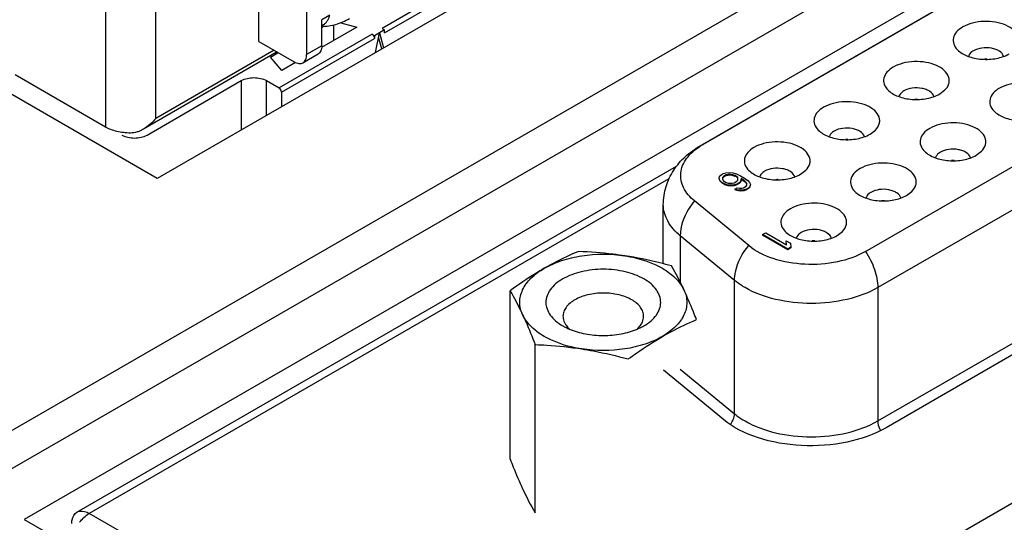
# Paper-space layout '61767N-2-A-2_1_1' of a CAD drawing. Header units: millimetres. Extents: x 0 to 594, y 1 to 420.
# Tile 31 of 222: x 253.83 to 262.14, y 97.07 to 101.31. Entities that reach past the tile are written whole.
import ezdxf

# ---------------------------------------------------------------- set-up
doc = ezdxf.new("R2010")
doc.units = ezdxf.units.MM
doc.header["$LTSCALE"] = 32.67
for name, color, linetype in [('61756N-0_DXF_CONTINUOUS_LINE', 7, 'CONTINUOUS'), ('61757N-1_DXF_CONTINUOUS_LINE', 7, 'CONTINUOUS'), ('61852N-1_DXF_CONTINUOUS_LINE', 7, 'CONTINUOUS'), ('C-1734354-1-DXF_CONTINUOUS_LINE', 7, 'CONTINUOUS'), ('MC_1_5-7-GF-DXF_CONTINUOUS_LINE', 7, 'CONTINUOUS'), ('U3-PXC_18471DXF_CONTINUOUS_LINE', 7, 'CONTINUOUS')]:
    doc.layers.add(name, color=color, linetype=linetype)

psp = doc.layouts.new('61767N-2-A-2_1_1')

# ---------------------------------------------------------------- linework, layer by layer
at = {"layer": '61756N-0_DXF_CONTINUOUS_LINE', "color": 9, "linetype": 'Continuous'}
psp.add_line((279.0236, 112.4255), (253.483, 97.6798), dxfattribs=at)
at = {"layer": '61756N-0_DXF_CONTINUOUS_LINE', "color": 7, "linetype": 'Continuous'}
for p, q in [((267.9292, 107.4409), (254.9892, 99.97)), ((254.9892, 99.97), (253.2497, 100.9743))]:
    psp.add_line(p, q, dxfattribs=at)
at = {"layer": '61757N-1_DXF_CONTINUOUS_LINE', "color": 7, "linetype": 'Continuous'}
for p, q in [((254.3114, 97.1513), (259.3747, 100.0745)), ((262.9123, 98.8862), (261.1427, 97.8645)), ((259.7691, 97.9339), (259.2624, 98.3517))]:
    psp.add_line(p, q, dxfattribs=at)
at = {"layer": '61757N-1_DXF_CONTINUOUS_LINE', "color": 9, "linetype": 'Continuous'}
for p, q in [((259.3096, 99.9659), (254.4164, 97.1409)), ((258.2348, 94.9364), (262.7243, 97.5284)), ((258.2348, 94.9364), (254.4164, 97.1409))]:
    psp.add_line(p, q, dxfattribs=at)
at = {"layer": '61757N-1_DXF_CONTINUOUS_LINE', "color": 7, "linetype": 'Continuous'}
psp.add_arc((254.6087, 96.8608), 0.342, 140.22807, 143.18102, dxfattribs=at)
for points, knots in [([(261.1427, 97.8645), (261.0417, 97.8061), (260.8045, 97.7252), (260.4304, 97.6989), (260.069, 97.76), (259.8527, 97.865), (259.7691, 97.9339)], [0, 0, 0, 0, 0.243116, 0.512099, 0.774342, 1, 1, 1, 1]), ([(254.3114, 97.1513), (254.3184, 97.1553), (254.3531, 97.1679), (254.392, 97.155), (254.4164, 97.1409)], [0, 0, 0, 0, 0.220938, 1, 1, 1, 1]), ([(254.2679, 97.0551), (254.2679, 97.0658), (254.2703, 97.1013), (254.2895, 97.1386), (254.3114, 97.1513)], [0, 0, 0, 0, 0.295353, 1, 1, 1, 1])]:
    psp.add_open_spline(points, degree=3, knots=knots, dxfattribs=at)
for points in [[(254.3459, 97.0795), (254.3536, 97.0888), (254.3618, 97.0977), (254.3705, 97.106)], [(254.3705, 97.106), (254.3845, 97.1192), (254.3998, 97.1313), (254.4164, 97.1409)]]:
    psp.add_open_spline(points, degree=3, dxfattribs=at)
at = {"layer": '61852N-1_DXF_CONTINUOUS_LINE', "color": 7, "linetype": 'Continuous'}
for p, q in [((253.4427, 97.3356), (285.3685, 115.7678)), ((266.224, 104.2249), (253.867, 97.0907)), ((253.867, 97.0907), (258.2157, 94.58))]:
    psp.add_line(p, q, dxfattribs=at)
at = {"layer": 'C-1734354-1-DXF_CONTINUOUS_LINE', "color": 7, "linetype": 'Continuous'}
for p, q in [((259.5731, 100.247), (261.7212, 101.4871)), ((261.7456, 101.498), (259.5975, 100.2578)), ((260.9687, 99.353), (263.3128, 100.7064)), ((261.595, 100.6841), (261.6398, 100.718)), ((261.0074, 100.3448), (261.0522, 100.3788)), ((261.9036, 100.1666), (261.9485, 100.2006)), ((259.7368, 99.9887), (259.75, 100.0015)), ((259.75, 100.0015), (259.7677, 100.0117)), ((259.7677, 100.0117), (259.7899, 100.0193)), ((259.7938, 100.0007), (259.769, 99.9864)), ((259.7938, 99.9958), (259.769, 99.9815)), ((259.7899, 100.0193), (259.8211, 100.0217)), ((259.8089, 100.0042), (259.7938, 100.0007)), ((259.7938, 100.0007), (259.7938, 99.9958)), ((259.7938, 99.9958), (259.8089, 99.9993)), ((259.8285, 100.0052), (259.8089, 100.0042)), ((259.8089, 100.0042), (259.8089, 99.9993)), ((259.8089, 99.9993), (259.8285, 100.0003)), ((259.8211, 100.0217), (259.8497, 100.0174)), ((259.8285, 100.0052), (259.8285, 100.0003)), ((259.8491, 100.0014), (259.8285, 100.0052)), ((259.8285, 100.0003), (259.8491, 99.9965)), ((259.8491, 100.0014), (259.8491, 99.9965)), ((259.8662, 99.9956), (259.8491, 100.0014)), ((259.8491, 99.9965), (259.8662, 99.9907)), ((259.8497, 100.0174), (259.8794, 100.0085)), ((259.8662, 99.9956), (259.8662, 99.9907)), ((259.8798, 99.9878), (259.8662, 99.9956)), ((259.8798, 99.9829), (259.8662, 99.9907)), ((259.8794, 100.0085), (259.9145, 99.9923)), ((259.9145, 99.9923), (259.9461, 99.974)), ((260.4198, 100.0056), (260.4646, 100.0395)), ((259.7327, 99.9707), (259.7368, 99.9887)), ((259.7327, 99.9707), (259.7327, 99.9658)), ((259.7401, 99.9541), (259.7327, 99.9707)), ((259.7327, 99.9658), (259.7401, 99.9492)), ((259.7401, 99.9541), (259.7401, 99.9492)), ((259.7556, 99.937), (259.7401, 99.9541)), ((259.7401, 99.9492), (259.7556, 99.9321)), ((259.7556, 99.937), (259.7556, 99.9321)), ((259.7782, 99.924), (259.7556, 99.937)), ((259.7782, 99.9191), (259.7556, 99.9321)), ((259.7629, 99.9777), (259.7613, 99.9664)), ((259.7613, 99.9664), (259.7678, 99.9545)), ((259.769, 99.9864), (259.7629, 99.9777)), ((259.7629, 99.9728), (259.769, 99.9815)), ((259.7678, 99.9545), (259.7778, 99.9446)), ((259.769, 99.9864), (259.769, 99.9815)), ((259.7778, 99.9446), (259.7914, 99.9368)), ((259.7782, 99.924), (259.7782, 99.9191)), ((259.8078, 99.915), (259.7782, 99.924)), ((259.7782, 99.9191), (259.8078, 99.9101)), ((259.7914, 99.9368), (259.8084, 99.931)), ((259.8078, 99.915), (259.8078, 99.9101)), ((259.832, 99.9133), (259.8078, 99.915)), ((259.8078, 99.9101), (259.832, 99.9084)), ((259.8084, 99.931), (259.8245, 99.9299)), ((259.8245, 99.9299), (259.8442, 99.9308)), ((259.8632, 99.9157), (259.832, 99.9133)), ((259.832, 99.9133), (259.832, 99.9084)), ((259.832, 99.9084), (259.8632, 99.9108)), ((259.8442, 99.9308), (259.8593, 99.9343)), ((259.8593, 99.9343), (259.884, 99.9486)), ((259.8854, 99.9233), (259.8632, 99.9157)), ((259.8632, 99.9108), (259.8854, 99.9184)), ((259.8632, 99.9157), (259.8632, 99.9108)), ((259.8798, 99.9878), (259.8798, 99.9829)), ((259.8898, 99.978), (259.8798, 99.9878)), ((259.8798, 99.9829), (259.8898, 99.9731)), ((259.884, 99.9486), (259.8901, 99.9573)), ((259.9031, 99.9335), (259.8854, 99.9233)), ((259.9031, 99.9286), (259.8854, 99.9184)), ((259.8854, 99.9233), (259.8854, 99.9184)), ((259.8917, 99.9687), (259.8898, 99.978)), ((259.8901, 99.9573), (259.8917, 99.9687)), ((259.9162, 99.9464), (259.9031, 99.9335)), ((259.9031, 99.9286), (259.9162, 99.9415)), ((259.9031, 99.9335), (259.9031, 99.9286)), ((259.9194, 99.969), (259.9162, 99.9464)), ((259.9162, 99.9415), (259.9194, 99.9641)), ((259.9162, 99.9464), (259.9162, 99.9415)), ((259.9194, 99.969), (259.9194, 99.9641)), ((259.9284, 99.9638), (259.9194, 99.969)), ((259.9284, 99.9589), (259.9194, 99.9641)), ((259.9284, 99.9638), (259.9284, 99.9589)), ((259.952, 99.9461), (259.9284, 99.9638)), ((259.9284, 99.9589), (259.952, 99.9412)), ((259.9461, 99.974), (259.9742, 99.9537)), ((259.952, 99.9461), (259.952, 99.9412)), ((259.962, 99.9363), (259.952, 99.9461)), ((259.952, 99.9412), (259.962, 99.9314)), ((259.9608, 99.9043), (259.9669, 99.913)), ((259.962, 99.9363), (259.962, 99.9314)), ((259.9684, 99.9244), (259.962, 99.9363)), ((259.962, 99.9314), (259.9664, 99.9233)), ((259.9669, 99.913), (259.9684, 99.9244)), ((259.9742, 99.9537), (259.9897, 99.9366)), ((259.9897, 99.9366), (259.9971, 99.9201)), ((259.9971, 99.9201), (259.993, 99.9021)), ((259.8665, 99.8812), (259.8842, 99.8914)), ((259.8665, 99.8812), (259.8665, 99.8763)), ((259.8836, 99.8754), (259.8665, 99.8812)), ((259.8665, 99.8763), (259.8836, 99.8705)), ((259.8836, 99.8754), (259.8836, 99.8705)), ((259.9122, 99.8711), (259.8836, 99.8754)), ((259.8836, 99.8705), (259.9122, 99.8662)), ((259.8842, 99.8914), (259.9048, 99.8876)), ((259.9048, 99.8876), (259.9244, 99.8885)), ((259.9435, 99.8735), (259.9122, 99.8711)), ((259.9122, 99.8711), (259.9122, 99.8662)), ((259.9122, 99.8662), (259.9435, 99.8686)), ((259.9244, 99.8885), (259.9396, 99.8921)), ((259.9396, 99.8921), (259.9608, 99.9043)), ((259.9657, 99.8811), (259.9435, 99.8735)), ((259.9435, 99.8686), (259.9657, 99.8762)), ((259.9435, 99.8735), (259.9435, 99.8686)), ((259.9798, 99.8892), (259.9657, 99.8811)), ((259.9798, 99.8843), (259.9657, 99.8762)), ((259.9657, 99.8811), (259.9657, 99.8762)), ((259.993, 99.9021), (259.9798, 99.8892)), ((259.9798, 99.8843), (259.993, 99.8972)), ((259.9798, 99.8892), (259.9798, 99.8843)), ((259.993, 99.9021), (259.993, 99.8972)), ((261.316, 99.8274), (261.3609, 99.8613)), ((259.2622, 99.2494), (259.2622, 99.7492)), ((259.983, 99.4028), (259.5252, 99.7803)), ((260.1007, 99.4963), (260.1272, 99.5116)), ((260.1007, 99.4963), (260.1007, 99.4914)), ((260.3128, 99.3738), (260.1007, 99.4963)), ((260.1272, 99.5116), (260.3033, 99.41)), ((260.7284, 99.4881), (260.7733, 99.5221)), ((260.3128, 99.3689), (260.1007, 99.4914)), ((260.3033, 99.41), (260.2982, 99.4435)), ((260.2982, 99.4435), (260.3343, 99.4227)), ((260.3343, 99.4227), (260.3394, 99.3891)), ((260.3394, 99.3891), (260.3128, 99.3738)), ((260.3394, 99.3842), (260.3128, 99.3689)), ((260.3128, 99.3738), (260.3128, 99.3689)), ((260.3394, 99.3891), (260.3394, 99.3842)), ((257.9693, 97.5993), (257.9693, 99.0213)), ((258.18, 97.1453), (258.18, 98.5673))]:
    psp.add_line(p, q, dxfattribs=at)
at = {"layer": 'C-1734354-1-DXF_CONTINUOUS_LINE', "color": 9, "linetype": 'Continuous'}
for p, q in [((263.4161, 100.4018), (261.0721, 99.0484)), ((259.5731, 100.247), (259.5975, 100.2578)), ((259.4055, 99.4869), (259.4055, 99.0934)), ((259.8633, 99.1095), (259.4055, 99.4869)), ((259.8633, 97.9827), (259.8633, 99.1095)), ((261.0721, 99.0484), (261.0721, 97.9217)), ((261.0721, 97.9217), (262.9123, 98.9841)), ((259.4055, 98.3602), (259.8633, 97.9827))]:
    psp.add_line(p, q, dxfattribs=at)
at = {"layer": 'C-1734354-1-DXF_CONTINUOUS_LINE', "color": 7, "linetype": 'Continuous'}
for centre, radius, start, end in [((261.9863, 100.7178), 0.2605, 87.9473, 92.71575), ((261.3987, 100.3785), 0.2605, 87.9473, 92.71575), ((259.8892, 99.7524), 0.5835, 119.98369, 122.65946), ((260.8111, 100.0392), 0.2606, 88.04386, 92.68613), ((261.7074, 99.861), 0.2606, 88.04386, 92.68613), ((260.2235, 99.7), 0.2605, 87.9473, 92.71575), ((261.1198, 99.5218), 0.2605, 87.9473, 92.71575), ((260.5322, 99.1826), 0.2605, 87.9473, 92.71575), ((257.1224, 97.9576), 2.5501, 24.84134, 29.98432), ((260.3888, 98.4198), 2.5501, 204.84138, 209.98428)]:
    psp.add_arc(centre, radius, start, end, dxfattribs=at)
at = {"layer": 'C-1734354-1-DXF_CONTINUOUS_LINE', "color": 9, "linetype": 'Continuous'}
psp.add_arc((259.691, 98.0042), 0.1763, 321.82367, 330.55657, dxfattribs=at)
at = {"layer": 'C-1734354-1-DXF_CONTINUOUS_LINE', "color": 7, "linetype": 'Continuous'}
for points, knots in [([(261.7901, 101.2499), (261.7707, 101.2387), (261.7371, 101.2135), (261.7064, 101.1607), (261.7096, 101.1023), (261.7317, 101.071), (261.7452, 101.0573)], [0, 0, 0, 0, 0.288484, 0.529268, 0.752009, 1, 1, 1, 1]), ([(262.2274, 101.0573), (262.2422, 101.0723), (262.2603, 101.0994), (262.2653, 101.1401), (262.2572, 101.1808), (262.2208, 101.2288), (262.1521, 101.2691), (262.0647, 101.2938), (261.9682, 101.2998), (261.8739, 101.2867), (261.8155, 101.2645), (261.7901, 101.2499)], [0, 0, 0, 0, 0.098702, 0.143772, 0.189172, 0.290075, 0.413501, 0.557195, 0.711303, 0.86296, 1, 1, 1, 1]), ([(262.1344, 101.002), (262.1294, 101.0195), (262.1066, 101.0432), (262.0685, 101.0616), (262.0186, 101.0751), (261.953, 101.0763), (261.9018, 101.0616), (261.8803, 101.0492)], [0, 0, 0, 0, 0.193008, 0.314873, 0.450283, 0.737001, 1, 1, 1, 1]), ([(261.7452, 101.0573), (261.769, 101.0333), (261.8358, 100.9957), (261.9506, 100.9725), (262.072, 100.9787), (262.1496, 101.0043), (262.1826, 101.0233)], [0, 0, 0, 0, 0.219002, 0.480637, 0.753217, 1, 1, 1, 1]), ([(261.8803, 101.0492), (261.875, 101.0461), (261.8573, 101.0344), (261.8424, 101.0165), (261.8383, 101.0018)], [0, 0, 0, 0, 0.285734, 1, 1, 1, 1]), ([(261.2025, 100.9106), (261.1831, 100.8994), (261.1495, 100.8742), (261.1188, 100.8215), (261.122, 100.763), (261.1441, 100.7318), (261.1576, 100.718)], [0, 0, 0, 0, 0.288484, 0.529268, 0.752009, 1, 1, 1, 1]), ([(261.6398, 100.718), (261.6546, 100.733), (261.6727, 100.7601), (261.6777, 100.8008), (261.6696, 100.8416), (261.6332, 100.8895), (261.5644, 100.9299), (261.4771, 100.9545), (261.3806, 100.9605), (261.2863, 100.9474), (261.2279, 100.9253), (261.2025, 100.9106)], [0, 0, 0, 0, 0.098702, 0.143772, 0.189172, 0.290075, 0.413501, 0.557195, 0.711303, 0.86296, 1, 1, 1, 1]), ([(262.5361, 100.5398), (262.5509, 100.5548), (262.569, 100.5819), (262.574, 100.6226), (262.5659, 100.6634), (262.5294, 100.7113), (262.4607, 100.7517), (262.3733, 100.7763), (262.2769, 100.7823), (262.1826, 100.7692), (262.1241, 100.7471), (262.0988, 100.7324)], [0, 0, 0, 0, 0.098702, 0.143772, 0.189172, 0.290075, 0.413501, 0.557195, 0.711303, 0.86296, 1, 1, 1, 1]), ([(261.1576, 100.718), (261.1814, 100.694), (261.2482, 100.6565), (261.363, 100.6333), (261.4844, 100.6394), (261.562, 100.6651), (261.595, 100.6841)], [0, 0, 0, 0, 0.219002, 0.480637, 0.753217, 1, 1, 1, 1]), ([(261.2927, 100.7099), (261.2874, 100.7069), (261.2697, 100.6951), (261.2548, 100.6773), (261.2507, 100.6626)], [0, 0, 0, 0, 0.285734, 1, 1, 1, 1]), ([(261.5468, 100.6627), (261.5418, 100.6802), (261.519, 100.7039), (261.4809, 100.7223), (261.431, 100.7359), (261.3654, 100.7371), (261.3142, 100.7223), (261.2927, 100.7099)], [0, 0, 0, 0, 0.193008, 0.314873, 0.450283, 0.737001, 1, 1, 1, 1]), ([(262.0988, 100.7324), (262.0793, 100.7212), (262.0458, 100.696), (262.015, 100.6433), (262.0182, 100.5848), (262.0403, 100.5536), (262.0539, 100.5398)], [0, 0, 0, 0, 0.288484, 0.529268, 0.752009, 1, 1, 1, 1]), ([(261.0522, 100.3788), (261.067, 100.3938), (261.0851, 100.4209), (261.0901, 100.4616), (261.082, 100.5023), (261.0456, 100.5503), (260.9768, 100.5906), (260.8895, 100.6152), (260.793, 100.6213), (260.6987, 100.6082), (260.6403, 100.586), (260.6149, 100.5714)], [0, 0, 0, 0, 0.098702, 0.143772, 0.189172, 0.290075, 0.413501, 0.557195, 0.711303, 0.86296, 1, 1, 1, 1]), ([(260.6149, 100.5714), (260.5955, 100.5602), (260.5619, 100.535), (260.5312, 100.4822), (260.5344, 100.4238), (260.5565, 100.3925), (260.57, 100.3788)], [0, 0, 0, 0, 0.288484, 0.529268, 0.752009, 1, 1, 1, 1]), ([(262.0539, 100.5398), (262.0776, 100.5158), (262.1444, 100.4783), (262.2593, 100.4551), (262.3807, 100.4612), (262.4583, 100.4869), (262.4912, 100.5059)], [0, 0, 0, 0, 0.219002, 0.480637, 0.753217, 1, 1, 1, 1]), ([(261.9485, 100.2006), (261.9633, 100.2156), (261.9814, 100.2427), (261.9864, 100.2834), (261.9783, 100.3241), (261.9418, 100.3721), (261.8731, 100.4124), (261.7857, 100.4371), (261.6893, 100.4431), (261.595, 100.43), (261.5365, 100.4078), (261.5112, 100.3932)], [0, 0, 0, 0, 0.098702, 0.143772, 0.189172, 0.290075, 0.413501, 0.557195, 0.711303, 0.86296, 1, 1, 1, 1]), ([(260.57, 100.3788), (260.5937, 100.3548), (260.6606, 100.3172), (260.7754, 100.294), (260.8968, 100.3002), (260.9744, 100.3258), (261.0074, 100.3448)], [0, 0, 0, 0, 0.219002, 0.480637, 0.753217, 1, 1, 1, 1]), ([(260.7051, 100.3707), (260.6998, 100.3676), (260.6821, 100.3559), (260.6672, 100.338), (260.6631, 100.3233)], [0, 0, 0, 0, 0.285734, 1, 1, 1, 1]), ([(260.9592, 100.3235), (260.9542, 100.341), (260.9314, 100.3647), (260.8933, 100.3831), (260.8434, 100.3966), (260.7778, 100.3978), (260.7266, 100.3831), (260.7051, 100.3707)], [0, 0, 0, 0, 0.193008, 0.314873, 0.450283, 0.737001, 1, 1, 1, 1]), ([(261.5112, 100.3932), (261.4917, 100.382), (261.4582, 100.3568), (261.4274, 100.304), (261.4306, 100.2456), (261.4527, 100.2143), (261.4663, 100.2006)], [0, 0, 0, 0, 0.288484, 0.529268, 0.752009, 1, 1, 1, 1]), ([(259.2622, 99.7492), (259.2622, 99.8005), (259.2777, 99.9034), (259.344, 100.0437), (259.445, 100.1611), (259.5287, 100.2213), (259.5731, 100.247)], [0, 0, 0, 0, 0.250575, 0.500289, 0.749327, 1, 1, 1, 1]), ([(259.5252, 99.7803), (259.4877, 99.8112), (259.4391, 99.8659), (259.4092, 99.9531), (259.4065, 100.0177), (259.4231, 100.0814), (259.4714, 100.1655), (259.5304, 100.2155), (259.5743, 100.2437)], [0, 0, 0, 0, 0.259579, 0.374894, 0.486337, 0.600024, 0.721508, 1, 1, 1, 1]), ([(260.4646, 100.0395), (260.4794, 100.0545), (260.4975, 100.0816), (260.5025, 100.1223), (260.4944, 100.1631), (260.458, 100.211), (260.3892, 100.2514), (260.3019, 100.276), (260.2054, 100.282), (260.1111, 100.2689), (260.0527, 100.2468), (260.0273, 100.2321)], [0, 0, 0, 0, 0.098702, 0.143772, 0.189172, 0.290075, 0.413501, 0.557195, 0.711303, 0.86296, 1, 1, 1, 1]), ([(260.0273, 100.2321), (260.0079, 100.2209), (259.9743, 100.1957), (259.9436, 100.143), (259.9468, 100.0845), (259.9689, 100.0533), (259.9824, 100.0395)], [0, 0, 0, 0, 0.288484, 0.529268, 0.752009, 1, 1, 1, 1]), ([(261.4663, 100.2006), (261.49, 100.1766), (261.5568, 100.139), (261.6717, 100.1158), (261.7931, 100.122), (261.8707, 100.1476), (261.9036, 100.1666)], [0, 0, 0, 0, 0.219002, 0.480637, 0.753217, 1, 1, 1, 1]), ([(261.6013, 100.1925), (261.596, 100.1894), (261.5783, 100.1777), (261.5635, 100.1598), (261.5593, 100.1451)], [0, 0, 0, 0, 0.285734, 1, 1, 1, 1]), ([(261.8554, 100.1453), (261.8504, 100.1628), (261.8276, 100.1865), (261.7896, 100.2049), (261.7396, 100.2184), (261.6741, 100.2197), (261.6228, 100.2049), (261.6013, 100.1925)], [0, 0, 0, 0, 0.193008, 0.314873, 0.450283, 0.737001, 1, 1, 1, 1]), ([(261.3609, 99.8613), (261.3757, 99.8763), (261.3938, 99.9034), (261.3988, 99.9441), (261.3907, 99.9849), (261.3542, 100.0328), (261.2855, 100.0732), (261.1981, 100.0978), (261.1016, 100.1038), (261.0074, 100.0907), (260.9489, 100.0686), (260.9236, 100.0539)], [0, 0, 0, 0, 0.098702, 0.143772, 0.189172, 0.290075, 0.413501, 0.557195, 0.711303, 0.86296, 1, 1, 1, 1]), ([(259.9824, 100.0395), (260.0061, 100.0155), (260.073, 99.978), (260.1878, 99.9548), (260.3092, 99.9609), (260.3868, 99.9866), (260.4198, 100.0056)], [0, 0, 0, 0, 0.219002, 0.480637, 0.753217, 1, 1, 1, 1]), ([(260.1175, 100.0314), (260.1122, 100.0284), (260.0945, 100.0166), (260.0796, 99.9988), (260.0755, 99.9841)], [0, 0, 0, 0, 0.285734, 1, 1, 1, 1]), ([(260.3715, 99.9842), (260.3666, 100.0017), (260.3438, 100.0254), (260.3057, 100.0438), (260.2558, 100.0574), (260.1902, 100.0586), (260.139, 100.0438), (260.1175, 100.0314)], [0, 0, 0, 0, 0.193008, 0.314873, 0.450283, 0.737001, 1, 1, 1, 1]), ([(260.9236, 100.0539), (260.9041, 100.0427), (260.8705, 100.0175), (260.8398, 99.9648), (260.843, 99.9063), (260.8651, 99.8751), (260.8787, 99.8613)], [0, 0, 0, 0, 0.288484, 0.529268, 0.752009, 1, 1, 1, 1]), ([(260.8787, 99.8613), (260.9024, 99.8373), (260.9692, 99.7998), (261.0841, 99.7766), (261.2055, 99.7827), (261.2831, 99.8084), (261.316, 99.8274)], [0, 0, 0, 0, 0.219002, 0.480637, 0.753217, 1, 1, 1, 1]), ([(261.0137, 99.8532), (261.0084, 99.8502), (260.9907, 99.8385), (260.9759, 99.8206), (260.9717, 99.8059)], [0, 0, 0, 0, 0.285734, 1, 1, 1, 1]), ([(261.2678, 99.806), (261.2628, 99.8235), (261.24, 99.8472), (261.202, 99.8656), (261.152, 99.8792), (261.0865, 99.8804), (261.0352, 99.8656), (261.0137, 99.8532)], [0, 0, 0, 0, 0.193008, 0.314873, 0.450283, 0.737001, 1, 1, 1, 1]), ([(260.7733, 99.5221), (260.7881, 99.5371), (260.8062, 99.5642), (260.8112, 99.6049), (260.8031, 99.6456), (260.7666, 99.6936), (260.6979, 99.7339), (260.6105, 99.7586), (260.514, 99.7646), (260.4198, 99.7515), (260.3613, 99.7293), (260.336, 99.7147)], [0, 0, 0, 0, 0.098702, 0.143772, 0.189172, 0.290075, 0.413501, 0.557195, 0.711303, 0.86296, 1, 1, 1, 1]), ([(260.336, 99.7147), (260.3165, 99.7035), (260.2829, 99.6783), (260.2522, 99.6255), (260.2554, 99.5671), (260.2775, 99.5358), (260.2911, 99.5221)], [0, 0, 0, 0, 0.288484, 0.529268, 0.752009, 1, 1, 1, 1]), ([(260.2911, 99.5221), (260.3148, 99.4981), (260.3816, 99.4605), (260.4965, 99.4373), (260.6179, 99.4435), (260.6955, 99.4691), (260.7284, 99.4881)], [0, 0, 0, 0, 0.219002, 0.480637, 0.753217, 1, 1, 1, 1]), ([(260.4261, 99.514), (260.4208, 99.5109), (260.4031, 99.4992), (260.3883, 99.4813), (260.3841, 99.4666)], [0, 0, 0, 0, 0.285734, 1, 1, 1, 1]), ([(260.6802, 99.4668), (260.6752, 99.4843), (260.6524, 99.508), (260.6144, 99.5264), (260.5644, 99.5399), (260.4989, 99.5412), (260.4476, 99.5264), (260.4261, 99.514)], [0, 0, 0, 0, 0.193008, 0.314873, 0.450283, 0.737001, 1, 1, 1, 1]), ([(258.5449, 99.3536), (258.5209, 99.3435), (258.4228, 99.3006), (258.3272, 99.2518), (258.2571, 99.2113)], [0, 0, 0, 0, 0.243605, 1, 1, 1, 1]), ([(258.2571, 99.2113), (258.3032, 99.2379), (258.4065, 99.2824), (258.6342, 99.3354), (258.8178, 99.3353), (258.938, 99.3167)], [0, 0, 0, 0, 0.228328, 0.478263, 1, 1, 1, 1]), ([(258.938, 99.3167), (258.9053, 99.3217), (258.7748, 99.3398), (258.6433, 99.3496), (258.5449, 99.3536)], [0, 0, 0, 0, 0.25197, 1, 1, 1, 1]), ([(260.9687, 99.353), (260.8962, 99.3112), (260.726, 99.2531), (260.4575, 99.2342), (260.1982, 99.2781), (260.0429, 99.3534), (259.983, 99.4028)], [0, 0, 0, 0, 0.243109, 0.512099, 0.774349, 1, 1, 1, 1]), ([(259.3312, 99.232), (259.2987, 99.2407), (259.1688, 99.2742), (259.0373, 99.3013), (258.938, 99.3167)], [0, 0, 0, 0, 0.251258, 1, 1, 1, 1]), ([(258.938, 99.3167), (258.9674, 99.3121), (259.0766, 99.2908), (259.1833, 99.2522), (259.2541, 99.2113)], [0, 0, 0, 0, 0.266283, 1, 1, 1, 1]), ([(258.2571, 99.2113), (258.2328, 99.1973), (258.1342, 99.1381), (258.0394, 99.0727), (257.9693, 99.0213)], [0, 0, 0, 0, 0.24394, 1, 1, 1, 1]), ([(258.0746, 98.8182), (258.0594, 98.8508), (258.0417, 98.9236), (258.0694, 99.0364), (258.1452, 99.1364), (258.2166, 99.188), (258.2571, 99.2113)], [0, 0, 0, 0, 0.226474, 0.452924, 0.706123, 1, 1, 1, 1]), ([(259.0982, 99.1213), (259.0495, 99.1494), (258.9364, 99.1904), (258.7556, 99.21), (258.5747, 99.1904), (258.4616, 99.1494), (258.413, 99.1213)], [0, 0, 0, 0, 0.237229, 0.500001, 0.762772, 1, 1, 1, 1]), ([(259.2541, 99.2113), (259.2751, 99.1992), (259.3476, 99.1521), (259.4103, 99.0855), (259.4366, 99.0289)], [0, 0, 0, 0, 0.279821, 1, 1, 1, 1]), ([(258.413, 99.1213), (258.3917, 99.109), (258.3532, 99.0825), (258.3071, 99.034), (258.2779, 98.9804), (258.2678, 98.9235), (258.2779, 98.8666), (258.3071, 98.813), (258.3531, 98.7646), (258.3917, 98.738), (258.413, 98.7257)], [0, 0, 0, 0, 0.14489, 0.274538, 0.391117, 0.500004, 0.608891, 0.725467, 0.855113, 1, 1, 1, 1]), ([(259.0982, 98.7257), (259.1195, 98.738), (259.158, 98.7646), (259.2041, 98.813), (259.2333, 98.8666), (259.2434, 98.9235), (259.2333, 98.9804), (259.2041, 99.034), (259.158, 99.0825), (259.1194, 99.109), (259.0982, 99.1213)], [0, 0, 0, 0, 0.144887, 0.274532, 0.391109, 0.499995, 0.608882, 0.725461, 0.85511, 1, 1, 1, 1]), ([(257.9693, 99.0213), (257.9782, 99.0059), (258.0157, 98.9394), (258.05, 98.8712), (258.0746, 98.8182)], [0, 0, 0, 0, 0.233416, 1, 1, 1, 1]), ([(258.9964, 98.9449), (258.9622, 98.9647), (258.8827, 98.9935), (258.7556, 99.0073), (258.6285, 98.9935), (258.549, 98.9647), (258.5148, 98.9449)], [0, 0, 0, 0, 0.237225, 0.500001, 0.762776, 1, 1, 1, 1]), ([(259.4366, 99.0289), (259.4517, 98.9962), (259.4694, 98.9234), (259.4418, 98.8107), (259.3659, 98.7106), (259.2946, 98.6591), (259.2541, 98.6357)], [0, 0, 0, 0, 0.226474, 0.452924, 0.706123, 1, 1, 1, 1]), ([(259.5419, 98.778), (259.5333, 98.8002), (259.5001, 98.8846), (259.4647, 98.9682), (259.4366, 99.0289)], [0, 0, 0, 0, 0.262763, 1, 1, 1, 1]), ([(258.5148, 98.9449), (258.4867, 98.9287), (258.4486, 98.8988), (258.4199, 98.846), (258.4151, 98.8189), (258.4151, 98.8059)], [0, 0, 0, 0, 0.547692, 0.781561, 1, 1, 1, 1]), ([(259.0961, 98.8059), (259.0961, 98.8189), (259.0913, 98.846), (259.0625, 98.8988), (259.0245, 98.9287), (258.9964, 98.9449)], [0, 0, 0, 0, 0.218439, 0.452307, 1, 1, 1, 1]), ([(258.0746, 98.8182), (258.0836, 98.7988), (258.1209, 98.716), (258.1549, 98.6319), (258.18, 98.5673)], [0, 0, 0, 0, 0.236006, 1, 1, 1, 1]), ([(258.2571, 98.6357), (258.2361, 98.6478), (258.1636, 98.695), (258.1009, 98.7615), (258.0746, 98.8182)], [0, 0, 0, 0, 0.279821, 1, 1, 1, 1]), ([(258.4151, 98.8059), (258.4151, 98.8004), (258.4167, 98.7777), (258.4253, 98.7557), (258.4342, 98.741)], [0, 0, 0, 0, 0.242999, 1, 1, 1, 1]), ([(259.077, 98.741), (259.0801, 98.7461), (259.0907, 98.7662), (259.0961, 98.7892), (259.0961, 98.8059)], [0, 0, 0, 0, 0.262288, 1, 1, 1, 1]), ([(259.2541, 98.6357), (259.2779, 98.6495), (259.3715, 98.7015), (259.4686, 98.747), (259.5419, 98.778)], [0, 0, 0, 0, 0.257002, 1, 1, 1, 1]), ([(258.413, 98.7257), (258.4173, 98.7232), (258.4352, 98.7133), (258.4537, 98.7045), (258.4679, 98.6985)], [0, 0, 0, 0, 0.243259, 1, 1, 1, 1]), ([(258.4342, 98.741), (258.4364, 98.7373), (258.4465, 98.7222), (258.4589, 98.7088), (258.4692, 98.6996)], [0, 0, 0, 0, 0.23807, 1, 1, 1, 1]), ([(258.4679, 98.6985), (258.5115, 98.6799), (258.6066, 98.6526), (258.7556, 98.6393), (258.9045, 98.6526), (258.9997, 98.6799), (259.0433, 98.6985)], [0, 0, 0, 0, 0.241616, 0.5, 0.758384, 1, 1, 1, 1]), ([(259.042, 98.6996), (259.0455, 98.7028), (259.0586, 98.7153), (259.0701, 98.7296), (259.077, 98.741)], [0, 0, 0, 0, 0.263145, 1, 1, 1, 1]), ([(259.0433, 98.6985), (259.0481, 98.7005), (259.0668, 98.7088), (259.085, 98.7181), (259.0982, 98.7257)], [0, 0, 0, 0, 0.256663, 1, 1, 1, 1]), ([(258.5731, 98.5304), (258.5438, 98.5349), (258.4346, 98.5562), (258.3278, 98.5948), (258.2571, 98.6357)], [0, 0, 0, 0, 0.266283, 1, 1, 1, 1]), ([(259.2541, 98.6357), (259.208, 98.6091), (259.1047, 98.5647), (258.877, 98.5117), (258.6933, 98.5118), (258.5731, 98.5304)], [0, 0, 0, 0, 0.228328, 0.478263, 1, 1, 1, 1]), ([(258.9663, 98.4457), (258.99, 98.463), (259.0834, 98.5301), (259.18, 98.5929), (259.2541, 98.6357)], [0, 0, 0, 0, 0.255599, 1, 1, 1, 1]), ([(258.18, 98.5673), (258.2126, 98.566), (258.3441, 98.5591), (258.4753, 98.5455), (258.5731, 98.5304)], [0, 0, 0, 0, 0.248194, 1, 1, 1, 1]), ([(258.5731, 98.5304), (258.6061, 98.5253), (258.7383, 98.5026), (258.869, 98.4718), (258.9663, 98.4457)], [0, 0, 0, 0, 0.248635, 1, 1, 1, 1]), ([(257.9693, 97.5993), (257.9779, 97.5771), (258.0111, 97.4927), (258.0465, 97.4091), (258.0746, 97.3485)], [0, 0, 0, 0, 0.262761, 1, 1, 1, 1])]:
    psp.add_open_spline(points, degree=3, knots=knots, dxfattribs=at)
at = {"layer": 'C-1734354-1-DXF_CONTINUOUS_LINE', "color": 9, "linetype": 'Continuous'}
for points, knots in [([(259.4055, 99.4869), (259.3633, 99.5217), (259.3082, 99.5822), (259.2688, 99.6778), (259.2622, 99.7258), (259.2622, 99.7492)], [0, 0, 0, 0, 0.533602, 0.77183, 1, 1, 1, 1]), ([(259.5252, 99.7803), (259.5067, 99.7584), (259.4443, 99.6722), (259.4055, 99.565), (259.4055, 99.4869)], [0, 0, 0, 0, 0.268485, 1, 1, 1, 1]), ([(259.8633, 99.1095), (259.8633, 99.134), (259.8759, 99.2408), (259.9299, 99.3399), (259.983, 99.4028)], [0, 0, 0, 0, 0.229534, 1, 1, 1, 1]), ([(260.9687, 99.353), (261.0005, 99.3059), (261.0499, 99.2082), (261.0721, 99.0999), (261.0721, 99.0484)], [0, 0, 0, 0, 0.524984, 1, 1, 1, 1]), ([(259.952, 99.0484), (259.944, 99.0531), (259.9132, 99.0716), (259.8838, 99.0926), (259.8633, 99.1095)], [0, 0, 0, 0, 0.258888, 1, 1, 1, 1]), ([(261.0721, 99.0484), (260.9926, 99.0025), (260.8077, 98.9355), (260.512, 98.9035), (260.2164, 98.9355), (260.0315, 99.0025), (259.952, 99.0484)], [0, 0, 0, 0, 0.237218, 0.499999, 0.762781, 1, 1, 1, 1]), ([(259.8445, 97.9175), (259.8475, 97.9228), (259.8575, 97.9432), (259.8633, 97.9661), (259.8633, 97.9827)], [0, 0, 0, 0, 0.267355, 1, 1, 1, 1]), ([(259.8633, 97.9827), (259.87, 97.9772), (259.8982, 97.955), (259.9284, 97.9353), (259.952, 97.9217)], [0, 0, 0, 0, 0.241272, 1, 1, 1, 1]), ([(259.952, 97.9217), (260.0315, 97.8758), (260.2164, 97.8088), (260.512, 97.7767), (260.8077, 97.8088), (260.9926, 97.8758), (261.0721, 97.9217)], [0, 0, 0, 0, 0.237219, 0.500001, 0.762782, 1, 1, 1, 1]), ([(261.0721, 97.9217), (261.0721, 97.9154), (261.0744, 97.8879), (261.0842, 97.8613), (261.0943, 97.8427)], [0, 0, 0, 0, 0.229303, 1, 1, 1, 1])]:
    psp.add_open_spline(points, degree=3, knots=knots, dxfattribs=at)
at = {"layer": 'MC_1_5-7-GF-DXF_CONTINUOUS_LINE', "color": 9, "linetype": 'Continuous'}
for p, q in [((257.5453, 101.6173), (256.8877, 101.2376)), ((256.9089, 101.2009), (257.5666, 101.5805)), ((256.8029, 101.1886), (256.018, 100.7355)), ((256.0392, 100.6987), (256.8241, 101.1519)), ((255.6998, 100.7967), (255.6998, 100.3803)), ((255.9119, 100.5028), (255.9119, 100.7967))]:
    psp.add_line(p, q, dxfattribs=at)
at = {"layer": 'MC_1_5-7-GF-DXF_CONTINUOUS_LINE', "color": 7, "linetype": 'Continuous'}
for p, q in [((256.6735, 101.2486), (256.3766, 101.0772)), ((256.3786, 101.245), (256.3978, 101.256)), ((256.4794, 101.1366), (256.4794, 101.2674)), ((256.539, 101.2864), (256.6735, 101.2486)), ((256.8877, 101.2376), (256.9089, 101.2254)), ((256.8029, 101.1886), (256.8241, 101.1764)), ((256.9089, 101.2254), (256.8241, 101.1764)), ((256.8241, 101.1764), (256.8241, 101.1519)), ((256.8324, 101.0342), (256.8665, 101.2009)), ((256.8851, 101.0646), (256.8588, 101.1629)), ((256.8665, 101.2009), (256.9006, 101.0736)), ((256.9089, 101.2009), (256.9089, 101.2254)), ((255.9469, 100.9957), (256.0116, 101.0331)), ((256.0413, 100.8837), (255.9469, 100.9957)), ((256.1579, 100.951), (256.0413, 100.8837)), ((254.9043, 100.3374), (255.6998, 100.7967)), ((255.9119, 100.7967), (256.018, 100.7355)), ((256.0392, 100.6987), (256.0392, 100.5762))]:
    psp.add_line(p, q, dxfattribs=at)
for points, knots in [([(256.8029, 101.1886), (256.8092, 101.185), (256.8191, 101.1735), (256.8241, 101.1591), (256.8241, 101.1519)], [0, 0, 0, 0, 0.499999, 1, 1, 1, 1]), ([(255.6998, 100.7967), (255.7313, 100.8149), (255.8059, 100.8292), (255.8804, 100.8149), (255.9119, 100.7967)], [0, 0, 0, 0, 0.499999, 1, 1, 1, 1]), ([(256.0392, 100.6987), (256.0392, 100.706), (256.0342, 100.7203), (256.0243, 100.7318), (256.018, 100.7355)], [0, 0, 0, 0, 0.500001, 1, 1, 1, 1]), ([(254.6922, 100.3374), (254.7237, 100.3192), (254.7982, 100.3049), (254.8728, 100.3192), (254.9043, 100.3374)], [0, 0, 0, 0, 0.5, 1, 1, 1, 1])]:
    psp.add_open_spline(points, degree=3, knots=knots, dxfattribs=at)
at = {"layer": 'U3-PXC_18471DXF_CONTINUOUS_LINE', "color": 7, "linetype": 'Continuous'}
for p, q in [((255.8483, 101.1274), (255.8483, 102.5971)), ((256.2513, 102.4379), (256.2513, 101.0172)), ((256.3786, 101.0906), (256.3786, 101.3111)), ((256.3923, 101.2683), (256.3786, 101.2604)), ((255.8483, 101.1274), (256.1453, 100.9559)), ((256.0019, 101.0387), (254.8734, 100.3871)), ((256.2203, 100.9485), (256.3476, 101.022)), ((254.5543, 100.4048), (253.7906, 100.8457))]:
    psp.add_line(p, q, dxfattribs=at)
at = {"layer": 'U3-PXC_18471DXF_CONTINUOUS_LINE', "color": 9, "linetype": 'Continuous'}
for p, q in [((254.5543, 102.0949), (254.5543, 100.4048)), ((254.9786, 100.4783), (254.9786, 102.0949)), ((256.4459, 101.35), (256.3786, 101.3111)), ((256.3786, 101.0906), (256.2513, 101.0172)), ((255.9756, 101.0539), (254.9786, 100.4783))]:
    psp.add_line(p, q, dxfattribs=at)
at = {"layer": 'U3-PXC_18471DXF_CONTINUOUS_LINE', "color": 7, "linetype": 'Continuous'}
for points, knots in [([(256.3786, 101.2558), (256.3985, 101.2553), (256.4388, 101.2579), (256.4984, 101.271), (256.5569, 101.2924), (256.5943, 101.3114), (256.6127, 101.322)], [0, 0, 0, 0, 0.242852, 0.489268, 0.741116, 1, 1, 1, 1]), ([(256.392, 101.2681), (256.3986, 101.2719), (256.4111, 101.2816), (256.4264, 101.3008), (256.4383, 101.3239), (256.4438, 101.341), (256.4459, 101.35)], [0, 0, 0, 0, 0.226537, 0.467576, 0.725857, 1, 1, 1, 1]), ([(256.3786, 101.0906), (256.3786, 101.083), (256.3775, 101.0686), (256.3716, 101.0487), (256.3618, 101.0326), (256.3525, 101.0248), (256.3476, 101.022)], [0, 0, 0, 0, 0.28954, 0.549117, 0.782255, 1, 1, 1, 1]), ([(256.2203, 100.9485), (256.2252, 100.9514), (256.2345, 100.9591), (256.2443, 100.9752), (256.2502, 100.9951), (256.2513, 101.0096), (256.2513, 101.0172)], [0, 0, 0, 0, 0.217745, 0.450883, 0.71046, 1, 1, 1, 1]), ([(256.1453, 100.9559), (256.1519, 100.9521), (256.165, 100.9459), (256.1851, 100.941), (256.204, 100.9415), (256.2153, 100.9456), (256.2203, 100.9485)], [0, 0, 0, 0, 0.289539, 0.549116, 0.782254, 1, 1, 1, 1]), ([(254.9786, 100.4783), (254.9637, 100.4604), (254.9312, 100.4265), (254.8933, 100.3986), (254.8729, 100.3868)], [0, 0, 0, 0, 0.497011, 1, 1, 1, 1]), ([(254.7634, 100.3541), (254.7441, 100.3542), (254.7061, 100.3565), (254.6509, 100.3662), (254.5999, 100.3819), (254.5686, 100.3965), (254.5543, 100.4048)], [0, 0, 0, 0, 0.266056, 0.525349, 0.771665, 1, 1, 1, 1]), ([(254.8729, 100.3868), (254.8646, 100.382), (254.8474, 100.3732), (254.8116, 100.3592), (254.7826, 100.354), (254.7634, 100.3541)], [0, 0, 0, 0, 0.250207, 0.500581, 1, 1, 1, 1])]:
    psp.add_open_spline(points, degree=3, knots=knots, dxfattribs=at)

doc.saveas('drawing.dxf')
